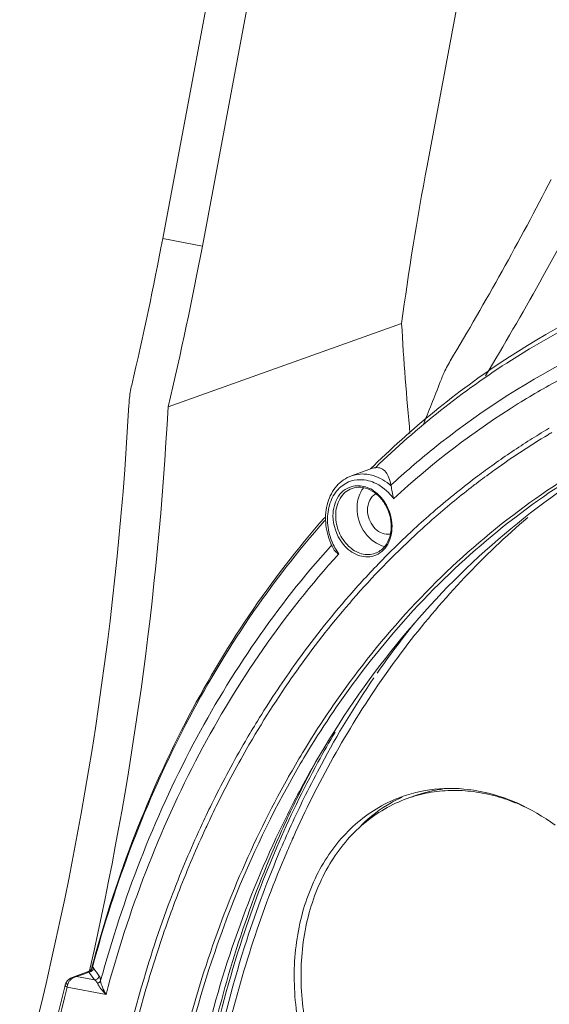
# Model space of a CAD drawing. Header units: millimetres. Extents: x 29170 to 33192, y 579 to 3108.
# Tile 112 of 256: x 30235 to 30290, y 2390 to 2493. Entities that reach past the tile are written whole.
import ezdxf

# ---------------------------------------------------------------- set-up
doc = ezdxf.new("R2010")
doc.units = ezdxf.units.MM
doc.layers.add('细实线', color=7, linetype='Continuous', lineweight=13)

msp = doc.modelspace()

# ---------------------------------------------------------------- linework, layer by layer
at = {"layer": '细实线'}
for p, q in [((30277.604, 2477.906), (30294.519, 2568.039)), ((30267.117, 2561.421), (30250.016, 2470.297)), ((30254.162, 2469.527), (30271.077, 2559.66)), ((30254.162, 2469.527), (30250.016, 2470.297)), ((30274.949, 2461.439), (30250.574, 2452.727)), ((30271.919, 2446.318), (30269.709, 2445.528)), ((30271.845, 2446.404), (30271.695, 2446.256)), ((30272.035, 2446.59), (30271.845, 2446.404)), ((30278.014, 2441.559), (30278.193, 2441.715)), ((30278.343, 2441.139), (30278.522, 2441.295)), ((30275.93, 2439.679), (30276.013, 2439.757)), ((30276.325, 2439.317), (30276.393, 2439.38)), ((30267.513, 2438.162), (30267.639, 2438.302)), ((30269.474, 2433.001), (30269.552, 2433.09)), ((30263.702, 2425.682), (30263.818, 2425.844)), ((30264.145, 2425.387), (30264.261, 2425.55)), ((30259.023, 2417.43), (30259.086, 2417.539)), ((30263.069, 2413.966), (30263.157, 2414.123)), ((30276.29, 2412.112), (30275.528, 2411.84)), ((30254.534, 2408.789), (30254.614, 2408.963)), ((30251.27, 2402.453), (30251.286, 2402.496)), ((30242.33, 2393.823), (30240.571, 2393.17)), ((30241.678, 2393.481), (30241.037, 2393.243)), ((30242.326, 2393.722), (30241.678, 2393.481)), ((30242.33, 2393.823), (30242.325, 2393.807)), ((30242.325, 2393.807), (30242.327, 2393.775)), ((30242.327, 2393.775), (30242.326, 2393.722)), ((30242.326, 2393.722), (30242.622, 2393.307)), ((30242.379, 2393.845), (30242.33, 2393.823)), ((30242.33, 2393.823), (30242.33, 2393.823)), ((30242.447, 2394.165), (30242.366, 2393.808)), ((30242.551, 2393.998), (30242.379, 2393.845)), ((30242.611, 2394.132), (30242.551, 2393.998)), ((30242.625, 2394.187), (30242.611, 2394.132)), ((30242.611, 2394.132), (30242.611, 2394.132)), ((30242.638, 2394.235), (30242.625, 2394.187)), ((30239.8, 2392.195), (30239.846, 2392.373)), ((30239.913, 2392.573), (30239.846, 2392.373)), ((30242.916, 2392.894), (30241.037, 2393.243)), ((30242.622, 2393.307), (30242.916, 2392.894)), ((30244.107, 2391.389), (30240.037, 2392.144))]:
    msp.add_line(p, q, dxfattribs=at)
msp.add_lwpolyline([(30240.572, 2393.17), (30240.4, 2393.093), (30240.078, 2392.839), (30239.913, 2392.573)], dxfattribs=at)
for centre, radius, start, end in [((30566.126, 2477.821), 291.637, 183.22026, 185.48657), ((29985.96, 2569.503), 314.48, 337.86046, 338.77242), ((29896.622, 2472.192), 350.401, 345.00781, 356.85197), ((29903.338, 2471.075), 347.721, 347.22147, 356.97521), ((30332.134, 2380.104), 81.87, 120.98654, 122.51176), ((30331.995, 2380.333), 81.603, 120.67662, 120.98584), ((30332.15, 2380.169), 81.294, 120.72665, 121.03705), ((30332.609, 2379.369), 82.745, 122.51596, 125.66598), ((30332.663, 2379.349), 82.262, 121.04923, 125.67249), ((30333.256, 2378.46), 83.861, 125.66284, 127.12604), ((30333.401, 2378.312), 83.534, 125.6687, 127.13768), ((30334.229, 2377.201), 85.453, 127.13689, 130.97748), ((30333.694, 2377.923), 84.022, 127.1367, 127.56671), ((30270.087, 2440.407), 4.851, 51.61655, 55.61336), ((30274.955, 2444.755), 1.14, 190.02661, 193.98933), ((30334.351, 2377.085), 85.086, 127.57335, 131.00622), ((30335.22, 2376.058), 86.965, 131.13283, 132.90679), ((30335.357, 2375.921), 86.625, 131.16005, 132.89702), ((30269.615, 2440.217), 4.333, 0.0576, 0.72453), ((30335.858, 2375.37), 87.903, 132.98037, 133.90843), ((30337.668, 2373.526), 89.953, 132.9965, 138.91544), ((30336.593, 2374.61), 88.961, 133.91012, 135.65083), ((30273.498, 2440.855), 1.425, 271.3958, 281.24467), ((30273.836, 2441.16), 6.829, 203.00291, 208.53688), ((30338.045, 2373.203), 90.983, 135.65661, 138.83537), ((30341.31, 2370.421), 95.272, 138.93899, 144.42692), ((30341.408, 2370.318), 94.88, 138.93937, 144.40021), ((30350.098, 2371.17), 94.485, 141.41687, 145.33266), ((30346.335, 2366.858), 100.9, 144.54428, 149.84835), ((30345.498, 2367.45), 100.407, 144.55239, 148.48611), ((30346.985, 2366.943), 96.191, 143.21083, 148.92133), ((30347.332, 2366.912), 96.112, 143.30579, 149.02317), ((30355.165, 2367.798), 100.572, 145.72811, 151.74533), ((30347.744, 2366.061), 103.047, 148.48063, 149.8413), ((30355.81, 2366.91), 101.977, 149.42687, 151.4601), ((30350.948, 2364.246), 106.73, 149.86301, 153.67826), ((30351.033, 2364.153), 106.322, 149.92769, 153.64822), ((30349.974, 2365.116), 99.693, 148.90866, 150.55555), ((30350.322, 2365.091), 99.612, 149.01048, 150.65813), ((30360.591, 2364.394), 107.379, 151.49936, 156.76874), ((30353.414, 2365.081), 101, 149.92256, 151.94248), ((30357.651, 2365.64), 104.408, 151.36431, 153.32917), ((30358.96, 2365.731), 104.892, 151.73195, 153.69119), ((30356.198, 2363.601), 104.152, 151.9444, 155.38517), ((30361.015, 2363.974), 108.162, 153.34066, 156.49851), ((30362.429, 2364.043), 108.75, 153.70402, 156.99847), ((30360.803, 2364.372), 106.418, 153.45446, 155.90205), ((30281.146, 2398.506), 14.447, 98.57901, 109.63993), ((30281.18, 2398.304), 14.651, 97.63423, 98.59174), ((30279.998, 2394.682), 18.053, 70.74295, 74.4364), ((30353.776, 2362.835), 109.89, 153.6725, 155.05197), ((30353.804, 2362.769), 109.419, 153.64286, 155.02803), ((30279.592, 2393.577), 19.23, 64.25341, 70.68673), ((30357.347, 2361.215), 113.812, 155.07063, 158.73291), ((30357.424, 2361.127), 113.394, 155.14481, 158.72031), ((30363.027, 2363.36), 108.862, 155.89384, 156.81088), ((30367.323, 2361.569), 114.679, 156.7987, 161.84546), ((30362.735, 2363.216), 110.042, 156.49351, 156.68064), ((30368.219, 2361.663), 115.01, 157.03437, 162.07496), ((30366.403, 2361.943), 112.523, 156.8244, 161.88242), ((30363.609, 2358.853), 120.503, 158.78809, 163.558), ((30360.349, 2359.979), 116.536, 158.71615, 160.07833), ((30364.449, 2358.533), 120.884, 160.09606, 163.52935), ((30373.571, 2359.532), 120.085, 161.85239, 166.7962), ((30242.188, 2394.298), 0.514, 338.63465, 350.75257), ((30242.301, 2394.24), 0.518, 322.76456, 338.87578), ((30242.326, 2394.231), 0.492, 338.87284, 348.01066), ((30655.389, 2687.061), 505.998, 215.37466, 215.48984), ((30241.786, 2391.925), 1.763, 167.11323, 172.84685), ((30241.923, 2391.895), 1.903, 164.02731, 167.16028), ((30241.215, 2392.083), 1.171, 143.25161, 150.52881)]:
    msp.add_arc(centre, radius, start, end, dxfattribs=at)
for centre, major_axis, ratio, start_param, end_param in [((30394.815, 2519.8), (80.651, 187.193), 0.4913928, -4.283021, -4.1938062), ((30188.964, 2536.823), (88.538, 184.569), 0.5757466, -1.7282254, -1.6219031), ((30193.111, 2536.054), (88.538, 184.569), 0.5757466, -1.7327529, -1.6219031), ((30132.806, 2428.403), (80.651, 187.193), 0.4913928, -1.2226787, -1.1414283), ((30136.952, 2427.634), (80.651, 187.193), 0.4913928, -1.2306431, -1.1414283)]:
    msp.add_ellipse(centre, major_axis=major_axis, ratio=ratio, start_param=start_param, end_param=end_param, dxfattribs=at)
for points, knots in [([(30302.087, 2466.117), (30296.54, 2463.957), (30285.776, 2458.42), (30276.364, 2450.823), (30272.035, 2446.59)], [0, 0, 0, 0, 0.495782, 1, 1, 1, 1]), ([(30302.315, 2465.598), (30296.766, 2463.504), (30285.986, 2458.086), (30276.551, 2450.58), (30272.211, 2446.386)], [0, 0, 0, 0, 0.4956314, 1, 1, 1, 1]), ([(30273.833, 2444.557), (30275.254, 2445.862), (30281.036, 2450.84), (30287.469, 2455.066), (30292.527, 2457.692)], [0, 0, 0, 0, 0.2529397, 1, 1, 1, 1]), ([(30279.102, 2455.639), (30279.165, 2455.802), (30279.435, 2456.455), (30279.761, 2457.085), (30280.034, 2457.542)], [0, 0, 0, 0, 0.2473705, 1, 1, 1, 1]), ([(30246.495, 2452.949), (30246.504, 2453.124), (30246.556, 2453.815), (30246.668, 2454.502), (30246.786, 2455.006)], [0, 0, 0, 0, 0.2530449, 1, 1, 1, 1]), ([(30291.8, 2455.774), (30290.215, 2454.924), (30283.933, 2451.292), (30278.127, 2446.845), (30274.116, 2443.146)], [0, 0, 0, 0, 0.2479361, 1, 1, 1, 1]), ([(30269.951, 2424.549), (30272.423, 2427.849), (30277.756, 2434.057), (30286.91, 2442.057), (30296.984, 2448.51), (30304.233, 2451.719), (30307.937, 2453.028)], [0, 0, 0, 0, 0.2570081, 0.5081631, 0.7551542, 1, 1, 1, 1]), ([(30308.041, 2452.781), (30303.738, 2451.115), (30295.358, 2446.965), (30283.993, 2438.531), (30274.007, 2428.05), (30268.491, 2419.975), (30266.014, 2415.699)], [0, 0, 0, 0, 0.2425116, 0.4884074, 0.7402565, 1, 1, 1, 1]), ([(30270.266, 2424.343), (30272.722, 2427.633), (30278.021, 2433.824), (30287.117, 2441.812), (30297.13, 2448.265), (30304.336, 2451.484), (30308.019, 2452.8)], [0, 0, 0, 0, 0.2570315, 0.5082048, 0.7551933, 1, 1, 1, 1]), ([(30273.833, 2444.557), (30273.787, 2444.82), (30273.665, 2445.303), (30273.342, 2445.929), (30272.844, 2446.361), (30272.414, 2446.413), (30272.211, 2446.386)], [0, 0, 0, 0, 0.2960702, 0.5497104, 0.7719727, 1, 1, 1, 1]), ([(30269.709, 2445.528), (30269.129, 2445.321), (30268.033, 2444.554), (30267.099, 2442.74), (30266.907, 2440.605), (30267.261, 2439.172), (30267.55, 2438.492)], [0, 0, 0, 0, 0.226847, 0.4679699, 0.7281562, 1, 1, 1, 1]), ([(30269.423, 2444.89), (30268.946, 2444.688), (30268.053, 2443.995), (30267.293, 2442.429), (30267.131, 2440.579), (30267.42, 2439.326), (30267.658, 2438.725)], [0, 0, 0, 0, 0.2210727, 0.4611086, 0.7237557, 1, 1, 1, 1]), ([(30269.709, 2445.528), (30270.094, 2445.666), (30270.652, 2445.754), (30271.199, 2445.715), (30271.338, 2445.697)], [0, 0, 0, 0, 0.7445546, 1, 1, 1, 1]), ([(30272.827, 2444.411), (30272.657, 2444.527), (30271.989, 2444.925), (30271.2, 2445.136), (30270.627, 2445.133)], [0, 0, 0, 0, 0.264052, 1, 1, 1, 1]), ([(30271.338, 2445.697), (30271.56, 2445.669), (30272.48, 2445.469), (30273.318, 2444.958), (30273.849, 2444.48)], [0, 0, 0, 0, 0.2381686, 1, 1, 1, 1]), ([(30267.79, 2441.364), (30267.79, 2442.073), (30268.054, 2443.159), (30269.007, 2444.142), (30269.607, 2444.398), (30269.911, 2444.46)], [0, 0, 0, 0, 0.5290088, 0.7688497, 1, 1, 1, 1]), ([(30268.07, 2441.376), (30268.069, 2441.994), (30268.278, 2442.931), (30269.033, 2443.847), (30269.521, 2444.133), (30269.775, 2444.224)], [0, 0, 0, 0, 0.5286699, 0.7696825, 1, 1, 1, 1]), ([(30273.247, 2442.529), (30273.051, 2442.866), (30272.588, 2443.471), (30271.698, 2444.117), (30270.719, 2444.408), (30270.064, 2444.328), (30269.775, 2444.224)], [0, 0, 0, 0, 0.2804329, 0.5412869, 0.7788723, 1, 1, 1, 1]), ([(30269.911, 2444.46), (30270.383, 2444.556), (30271.457, 2444.433), (30272.312, 2443.811), (30272.682, 2443.421)], [0, 0, 0, 0, 0.4724501, 1, 1, 1, 1]), ([(30270.967, 2444.269), (30270.858, 2444.132), (30270.453, 2443.505), (30270.296, 2442.738), (30270.297, 2442.172)], [0, 0, 0, 0, 0.2363648, 1, 1, 1, 1]), ([(30274.116, 2443.146), (30274.042, 2443.247), (30273.739, 2443.634), (30273.386, 2443.983), (30273.099, 2444.21)], [0, 0, 0, 0, 0.254794, 1, 1, 1, 1]), ([(30273.849, 2444.48), (30273.899, 2444.279), (30273.957, 2443.828), (30274.053, 2443.385), (30274.116, 2443.146)], [0, 0, 0, 0, 0.4561718, 1, 1, 1, 1]), ([(30272.25, 2443.655), (30271.981, 2443.506), (30271.517, 2442.983), (30271.39, 2442.315), (30271.391, 2441.969)], [0, 0, 0, 0, 0.4701086, 1, 1, 1, 1]), ([(30272.682, 2443.421), (30272.877, 2443.215), (30273.581, 2442.306), (30273.937, 2441.133), (30273.948, 2440.271)], [0, 0, 0, 0, 0.2479443, 1, 1, 1, 1]), ([(30270.297, 2442.172), (30270.298, 2441.259), (30270.847, 2439.49), (30272.375, 2438.318), (30273.187, 2438.158)], [0, 0, 0, 0, 0.5243107, 1, 1, 1, 1]), ([(30271.391, 2441.969), (30271.391, 2441.647), (30271.511, 2440.999), (30271.986, 2440.164), (30272.684, 2439.575), (30273.262, 2439.424), (30273.532, 2439.431)], [0, 0, 0, 0, 0.2653653, 0.5302344, 0.7773637, 1, 1, 1, 1]), ([(30273.866, 2440.263), (30273.865, 2440.457), (30273.81, 2441.244), (30273.544, 2442.015), (30273.247, 2442.529)], [0, 0, 0, 0, 0.2467997, 1, 1, 1, 1]), ([(30266.924, 2441.194), (30261.225, 2434.7), (30251.245, 2419.788), (30244.964, 2403.033), (30242.638, 2394.235)], [0, 0, 0, 0, 0.4870486, 1, 1, 1, 1]), ([(30266.949, 2440.881), (30261.265, 2434.445), (30251.3, 2419.634), (30245.025, 2402.974), (30242.695, 2394.216)], [0, 0, 0, 0, 0.4865018, 1, 1, 1, 1]), ([(30288.113, 2441.184), (30283.504, 2437.249), (30274.962, 2428.165), (30268.422, 2417.572), (30265.603, 2411.932)], [0, 0, 0, 0, 0.4901042, 1, 1, 1, 1]), ([(30272.198, 2437.444), (30271.753, 2437.285), (30270.676, 2437.278), (30269.286, 2438.158), (30268.321, 2439.605), (30268.07, 2440.786), (30268.07, 2441.376)], [0, 0, 0, 0, 0.2178166, 0.460878, 0.7285661, 1, 1, 1, 1]), ([(30273.752, 2439.315), (30273.771, 2439.39), (30273.838, 2439.702), (30273.866, 2440.022), (30273.866, 2440.263)], [0, 0, 0, 0, 0.2445765, 1, 1, 1, 1]), ([(30273.948, 2440.221), (30273.949, 2440.127), (30273.937, 2439.76), (30273.877, 2439.393), (30273.803, 2439.13)], [0, 0, 0, 0, 0.2553174, 1, 1, 1, 1]), ([(30272.198, 2437.444), (30272.571, 2437.578), (30273.283, 2438.099), (30273.644, 2438.889), (30273.752, 2439.315)], [0, 0, 0, 0, 0.4738689, 1, 1, 1, 1]), ([(30273.803, 2439.13), (30273.709, 2438.795), (30273.433, 2438.169), (30272.955, 2437.673), (30272.688, 2437.49)], [0, 0, 0, 0, 0.5181717, 1, 1, 1, 1]), ([(30243.545, 2392.823), (30245.868, 2401.35), (30252.092, 2417.558), (30261.919, 2431.931), (30267.513, 2438.162)], [0, 0, 0, 0, 0.5134899, 1, 1, 1, 1]), ([(30268.393, 2437.378), (30268.335, 2437.412), (30268.12, 2437.548), (30267.926, 2437.733), (30267.836, 2437.898)], [0, 0, 0, 0, 0.2656281, 1, 1, 1, 1]), ([(30271.828, 2437.125), (30271.287, 2437.015), (30270.032, 2437.219), (30269.115, 2438.041), (30268.738, 2438.542)], [0, 0, 0, 0, 0.4683623, 1, 1, 1, 1]), ([(30268.393, 2437.378), (30262.685, 2431.095), (30252.676, 2416.529), (30246.416, 2400.058), (30244.107, 2391.389)], [0, 0, 0, 0, 0.4861755, 1, 1, 1, 1]), ([(30248.806, 2353.888), (30248.795, 2364.589), (30251.08, 2385.443), (30258.557, 2405.132), (30263.488, 2413.903)], [0, 0, 0, 0, 0.5153794, 1, 1, 1, 1]), ([(30252.021, 2385.505), (30252.637, 2388.047), (30255.35, 2397.875), (30259.355, 2407.36), (30263.069, 2413.966)], [0, 0, 0, 0, 0.2565818, 1, 1, 1, 1]), ([(30290.961, 2409.068), (30289.746, 2409.954), (30287.2, 2411.457), (30283.073, 2412.781), (30278.919, 2413.046), (30276.245, 2412.49), (30274.995, 2412.043)], [0, 0, 0, 0, 0.2675123, 0.5213435, 0.7638938, 1, 1, 1, 1]), ([(30274.995, 2412.043), (30273.323, 2411.445), (30270.104, 2409.563), (30266.47, 2405.141), (30264.22, 2399.521), (30263.484, 2393.166), (30264.295, 2386.554), (30267.258, 2378.245), (30271.532, 2372.829), (30275.014, 2370.288)], [0, 0, 0, 0, 0.1074222, 0.2198389, 0.3401924, 0.4686232, 0.6028903, 0.7392603, 1, 1, 1, 1]), ([(30275.529, 2411.84), (30274.707, 2411.546), (30273.105, 2410.802), (30270.924, 2409.257), (30269.002, 2407.315), (30266.802, 2404.205), (30264.92, 2399.511), (30264.199, 2393.256), (30264.992, 2386.752), (30267.233, 2380.498), (30270.745, 2374.973), (30273.86, 2371.968), (30275.548, 2370.736)], [0, 0, 0, 0, 0.0534478, 0.1075673, 0.1629529, 0.2200613, 0.3400902, 0.4681744, 0.6020781, 0.7380788, 0.8719586, 1, 1, 1, 1]), ([(30275.018, 2411.995), (30274.625, 2411.815), (30273.067, 2411.02), (30271.655, 2409.945), (30270.715, 2409.025)], [0, 0, 0, 0, 0.2476064, 1, 1, 1, 1]), ([(30284.842, 2412.073), (30284.059, 2412.291), (30282.481, 2412.614), (30280.093, 2412.742), (30277.756, 2412.503), (30276.254, 2412.099), (30275.529, 2411.84)], [0, 0, 0, 0, 0.2576933, 0.5089971, 0.7557027, 1, 1, 1, 1]), ([(30261.51, 2406.982), (30257.866, 2399.034), (30252.38, 2381.763), (30250.682, 2363.763), (30250.691, 2354.561)], [0, 0, 0, 0, 0.4872343, 1, 1, 1, 1]), ([(30251.825, 2361.778), (30252.143, 2369.651), (30254.038, 2385.04), (30258.697, 2399.852), (30261.682, 2406.777)], [0, 0, 0, 0, 0.5109683, 1, 1, 1, 1]), ([(30252.115, 2361.794), (30252.237, 2364.877), (30253.102, 2376.885), (30255.561, 2388.794), (30258.352, 2397.301)], [0, 0, 0, 0, 0.2562808, 1, 1, 1, 1]), ([(30252.69, 2361.746), (30252.807, 2364.81), (30253.643, 2376.748), (30256.05, 2388.592), (30258.791, 2397.06)], [0, 0, 0, 0, 0.2561956, 1, 1, 1, 1]), ([(30239.846, 2392.374), (30239.839, 2392.347), (30239.851, 2392.302), (30239.875, 2392.27), (30239.883, 2392.261)], [0, 0, 0, 0, 0.6985023, 1, 1, 1, 1]), ([(30239.913, 2392.573), (30239.911, 2392.57), (30239.912, 2392.542), (30239.937, 2392.525), (30239.953, 2392.511)], [0, 0, 0, 0, 0.1517441, 1, 1, 1, 1]), ([(30239.953, 2392.511), (30239.962, 2392.503), (30240.006, 2392.469), (30240.055, 2392.44), (30240.094, 2392.419)], [0, 0, 0, 0, 0.2030695, 1, 1, 1, 1]), ([(30240.276, 2392.784), (30240.312, 2392.832), (30240.466, 2393.009), (30240.673, 2393.139), (30240.837, 2393.195)], [0, 0, 0, 0, 0.2586618, 1, 1, 1, 1]), ([(30242.606, 2353.993), (30242.603, 2357.36), (30243.03, 2370.494), (30245.265, 2383.588), (30248.033, 2392.961)], [0, 0, 0, 0, 0.2562347, 1, 1, 1, 1]), ([(30242.916, 2392.894), (30243.027, 2392.9), (30243.249, 2392.987), (30243.373, 2393.192), (30243.397, 2393.299)], [0, 0, 0, 0, 0.5012918, 1, 1, 1, 1]), ([(30242.916, 2392.894), (30242.945, 2392.876), (30243.069, 2392.781), (30243.163, 2392.649), (30243.214, 2392.54)], [0, 0, 0, 0, 0.2214129, 1, 1, 1, 1]), ([(30243.106, 2353.946), (30243.103, 2357.304), (30243.53, 2370.402), (30245.762, 2383.46), (30248.526, 2392.806)], [0, 0, 0, 0, 0.2562448, 1, 1, 1, 1]), ([(30243.214, 2392.54), (30243.253, 2392.551), (30243.39, 2392.606), (30243.51, 2392.722), (30243.545, 2392.823)], [0, 0, 0, 0, 0.2738753, 1, 1, 1, 1]), ([(30243.214, 2392.54), (30243.309, 2392.34), (30243.584, 2391.932), (30243.914, 2391.572), (30244.107, 2391.389)], [0, 0, 0, 0, 0.4540588, 1, 1, 1, 1]), ([(30243.396, 2393.299), (30243.415, 2393.274), (30243.496, 2393.127), (30243.528, 2392.958), (30243.545, 2392.823)], [0, 0, 0, 0, 0.1869581, 1, 1, 1, 1]), ([(30243.545, 2392.823), (30243.568, 2392.588), (30243.719, 2392.086), (30243.956, 2391.625), (30244.107, 2391.389)], [0, 0, 0, 0, 0.4582917, 1, 1, 1, 1]), ([(30235.344, 2355.27), (30235.338, 2358.44), (30235.681, 2370.852), (30237.521, 2383.234), (30239.8, 2392.195)], [0, 0, 0, 0, 0.2553168, 1, 1, 1, 1]), ([(30240.037, 2392.144), (30236.971, 2380.159), (30234.043, 2354.72), (30237.149, 2329.368), (30240.112, 2316.782)], [0, 0, 0, 0, 0.4889589, 1, 1, 1, 1]), ([(30239.883, 2392.261), (30239.892, 2392.25), (30239.937, 2392.204), (30239.993, 2392.168), (30240.037, 2392.144)], [0, 0, 0, 0, 0.2154186, 1, 1, 1, 1])]:
    msp.add_open_spline(points, degree=3, knots=knots, dxfattribs=at)
for points in [[(30271.916, 2446.317), (30272.011, 2446.351), (30272.11, 2446.373), (30272.211, 2446.386)], [(30270.627, 2445.133), (30270.218, 2445.132), (30269.8, 2445.049), (30269.423, 2444.89)], [(30268.738, 2438.542), (30268.142, 2439.335), (30267.791, 2440.371), (30267.79, 2441.364)], [(30267.658, 2438.725), (30267.847, 2438.249), (30268.094, 2437.793), (30268.393, 2437.378)], [(30272.688, 2437.49), (30272.431, 2437.314), (30272.133, 2437.187), (30271.828, 2437.125)], [(30242.325, 2393.807), (30242.473, 2393.844), (30242.611, 2393.969), (30242.667, 2394.111)], [(30242.326, 2393.722), (30242.472, 2393.729), (30242.625, 2393.81), (30242.714, 2393.926)], [(30242.611, 2394.132), (30242.617, 2394.154), (30242.628, 2394.177), (30242.645, 2394.192)], [(30242.645, 2394.192), (30242.658, 2394.205), (30242.677, 2394.213), (30242.695, 2394.216)], [(30242.695, 2394.216), (30242.716, 2394.211), (30242.736, 2394.2), (30242.752, 2394.187)], [(30242.752, 2394.187), (30242.773, 2394.171), (30242.791, 2394.15), (30242.807, 2394.128)], [(30240.094, 2392.419), (30240.118, 2392.502), (30240.152, 2392.583), (30240.195, 2392.659)], [(30241.037, 2393.243), (30240.88, 2393.249), (30240.719, 2393.225), (30240.572, 2393.17)], [(30240.837, 2393.195), (30240.902, 2393.217), (30240.969, 2393.234), (30241.037, 2393.243)]]:
    msp.add_open_spline(points, degree=3, dxfattribs=at)

doc.saveas('drawing.dxf')
